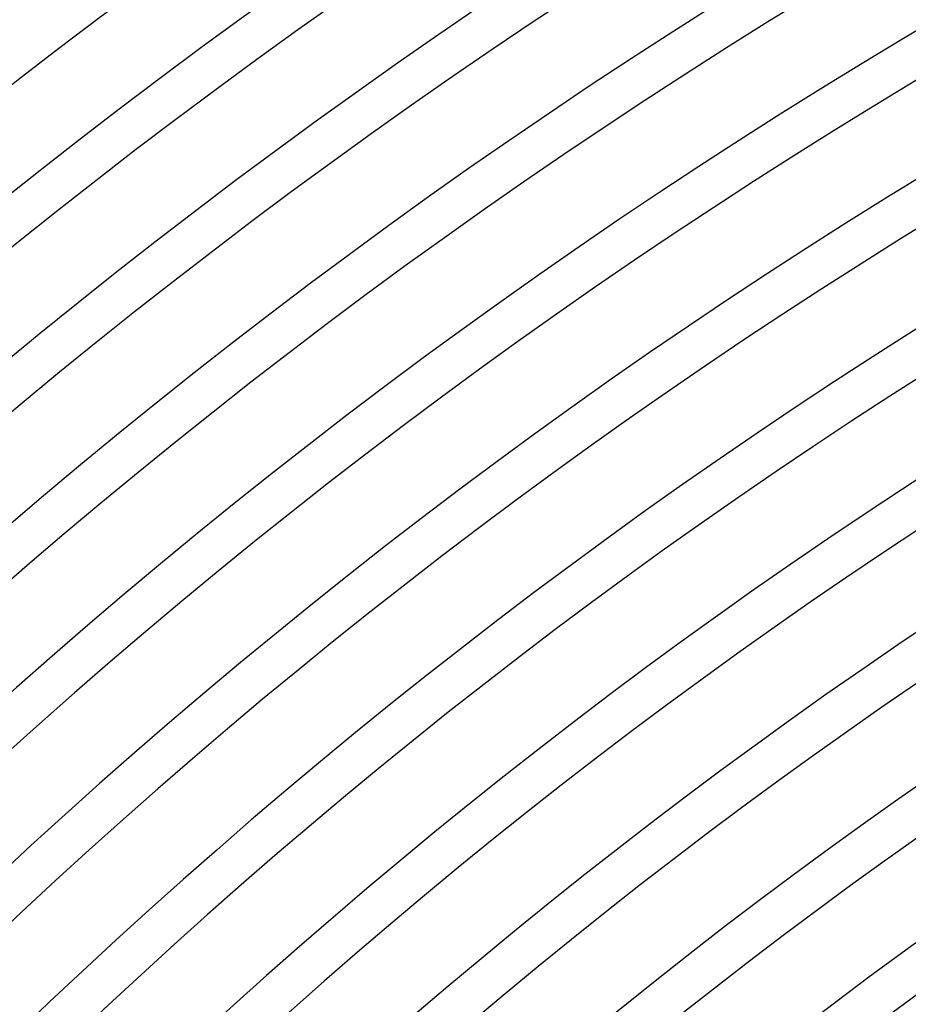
# Model space of a CAD drawing. Header units: millimetres. Extents: x -345 to 345, y -305 to 305.
# Tile 25 of 79: x -183 to -141, y 192 to 238. Entities that reach past the tile are written whole.
import ezdxf

# ---------------------------------------------------------------- set-up
doc = ezdxf.new("R2010")
doc.units = ezdxf.units.MM
doc.layers.add('THICK', color=7, linetype='Continuous')

msp = doc.modelspace()

# ---------------------------------------------------------------- linework, layer by layer
at = {"layer": 'THICK'}
for radius, start, end in [(305, 120.37574, 179.62427), (301, 120.34606, 179.6539), (298, 120.38456, 179.61545), (294, 120.22855, 179.77141), (292, 120.39241, 179.60754), (288, 120.25702, 179.74299), (286, 120.40066, 179.59935), (282, 120.28338, 179.71663), (280, 120.40926, 179.59076), (276, 120.30819, 179.69177), (274, 120.4182, 179.58176), (270, 120.33185, 179.66816), (268, 120.42759, 179.57242), (264, 120.3546, 179.64542), (262, 120.43739, 179.56262), (258, 120.37666, 179.62336), (256, 120.44765, 179.55237), (252, 120.39809, 179.60193), (250, 120.45836, 179.54165), (246, 120.41906, 179.58096), (244, 120.46965, 179.53037), (240, 120.43968, 179.56033), (238, 120.48151, 179.51851), (234, 120.45996, 179.54005), (232, 120.49394, 179.50607), (228, 120.47996, 179.52), (226, 120.50706, 179.49295)]:
    msp.add_arc((0, 0), radius, start, end, dxfattribs=at)

doc.saveas('drawing.dxf')
